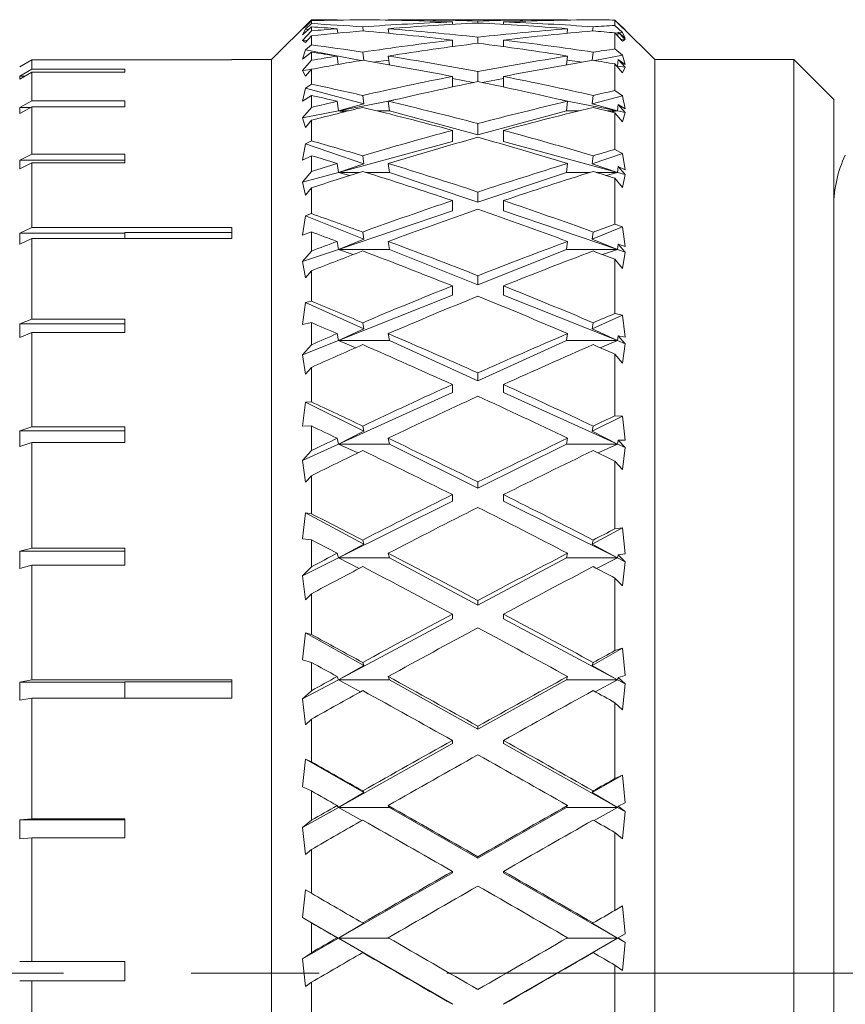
# Model space of a CAD drawing. Header units: inches. Extents: x 1.1 to 20.6, y 0.8 to 16.
# Tile 3 of 22: x 2.4 to 3, y 8.4 to 9.2. Entities that reach past the tile are written whole.
import ezdxf

# ---------------------------------------------------------------- set-up
doc = ezdxf.new("R2010")
doc.units = ezdxf.units.IN
doc.header["$MEASUREMENT"] = 0
doc.linetypes.add('CENTERX2', pattern=[0.8, 0.5, -0.1, 0.1, -0.1])
doc.layers.add('SLD-0', color=7, linetype='Continuous')

msp = doc.modelspace()

# ---------------------------------------------------------------- linework, layer by layer
at = {"color": 7, "linetype": 'Continuous', "lineweight": 15}
for p, q in [((2.60734, 9.16365), (2.57609, 9.1324)), ((2.60734, 9.16358), (2.60045, 9.15661)), ((2.62463, 9.16365), (2.60734, 9.16365)), ((2.60734, 9.16365), (2.60734, 9.16358)), ((2.62754, 9.16334), (2.6275, 9.16365)), ((2.66754, 9.16334), (2.6675, 9.16365)), ((2.80496, 9.16365), (2.67037, 9.16365)), ((2.80783, 9.16365), (2.80779, 9.16334)), ((2.84484, 9.15925), (2.84484, 9.16339)), ((2.84484, 9.16339), (2.85084, 9.15727)), ((2.60045, 9.15661), (2.60275, 9.15818)), ((2.60045, 9.15182), (2.60734, 9.15813)), ((2.60275, 9.1563), (2.60045, 9.15182)), ((2.60275, 9.15818), (2.60734, 9.16291)), ((2.60734, 9.16059), (2.60275, 9.1563)), ((2.60505, 9.15603), (2.60275, 9.1563)), ((2.60734, 9.16291), (2.60734, 9.16059)), ((2.60734, 9.15813), (2.60734, 9.15493)), ((2.62793, 9.15313), (2.6275, 9.15662)), ((2.64751, 9.15811), (2.6479, 9.15491)), ((2.66794, 9.15305), (2.6675, 9.15662)), ((2.71766, 9.16003), (2.71766, 9.16195)), ((2.73766, 9.16108), (2.73766, 9.16264)), ((2.75766, 9.16003), (2.75766, 9.16195)), ((2.80783, 9.15662), (2.80739, 9.15305)), ((2.82743, 9.15491), (2.82782, 9.15811)), ((2.85084, 9.15372), (2.84484, 9.15925)), ((2.84751, 9.16098), (2.84747, 9.16071)), ((2.8528, 9.15569), (2.84751, 9.16098)), ((2.87609, 9.1324), (2.85005, 9.15844)), ((2.85084, 9.15727), (2.8528, 9.15569)), ((2.60734, 9.15493), (2.60045, 9.1474)), ((2.60275, 9.14593), (2.60734, 9.15103)), ((2.60734, 9.15103), (2.60734, 9.14395)), ((2.62878, 9.15321), (2.6279, 9.15331)), ((2.73766, 9.14522), (2.73766, 9.14997)), ((2.84484, 9.14077), (2.84484, 9.15337)), ((2.84484, 9.15337), (2.85084, 9.14678)), ((2.84742, 9.15331), (2.84514, 9.15304)), ((2.84751, 9.15398), (2.84713, 9.15086)), ((2.8528, 9.14826), (2.84751, 9.15398)), ((2.84751, 9.15398), (2.8528, 9.1492)), ((2.85084, 9.15372), (2.84815, 9.1534)), ((2.8528, 9.14826), (2.84937, 9.14839)), ((2.8528, 9.1492), (2.85084, 9.15372)), ((2.85084, 9.14678), (2.8528, 9.14826)), ((2.60421, 9.14755), (2.60045, 9.1474)), ((2.60045, 9.1474), (2.60275, 9.14593)), ((2.60275, 9.14021), (2.60045, 9.13281)), ((2.60734, 9.14395), (2.60275, 9.14021)), ((2.64608, 9.13171), (2.60275, 9.14021)), ((2.71766, 9.14259), (2.71766, 9.14769)), ((2.71792, 9.14262), (2.71766, 9.14265)), ((2.75766, 9.14265), (2.7574, 9.14262)), ((2.75766, 9.14259), (2.75766, 9.14769)), ((2.85084, 9.13594), (2.84484, 9.14077)), ((2.37913, 9.12691), (2.38859, 9.13238)), ((2.38859, 9.13238), (2.38859, 9.12496)), ((2.38859, 9.13238), (2.54509, 9.13238)), ((2.57609, 9.1324), (2.54509, 9.1324)), ((2.54509, 9.13238), (2.54509, 9.1324)), ((2.57609, 7.7024), (2.57609, 9.1324)), ((2.60045, 9.13281), (2.60734, 9.1383)), ((2.60734, 9.1383), (2.60734, 9.13192)), ((2.62832, 9.12866), (2.6275, 9.1352)), ((2.64751, 9.13828), (2.64832, 9.13181)), ((2.66836, 9.12838), (2.6675, 9.1352)), ((2.80783, 9.1352), (2.80697, 9.12838)), ((2.827, 9.13181), (2.82782, 9.13828)), ((2.85084, 9.13594), (2.82925, 9.13171)), ((2.84751, 9.13264), (2.84684, 9.12731)), ((2.8528, 9.1266), (2.84751, 9.13264)), ((2.84751, 9.13264), (2.8528, 9.12848)), ((2.8528, 9.12848), (2.85084, 9.13594)), ((2.98484, 9.1324), (2.87609, 9.1324)), ((2.87609, 7.7024), (2.87609, 9.1324)), ((3.01609, 9.10115), (2.98484, 9.1324)), ((2.98484, 8.41899), (2.98484, 9.1324)), ((2.37913, 9.12691), (2.37911, 9.1269)), ((2.38859, 9.12496), (2.37913, 9.11957)), ((2.46128, 9.12496), (2.38859, 9.12496)), ((2.46128, 9.12265), (2.46128, 9.12496)), ((2.60734, 9.13192), (2.60045, 9.12398)), ((2.60727, 9.12479), (2.60045, 9.12398)), ((2.60275, 9.1195), (2.60734, 9.12488)), ((2.60734, 9.12488), (2.60734, 9.11318)), ((2.6679, 9.13199), (2.65579, 9.13055)), ((2.81954, 9.13055), (2.80742, 9.13199)), ((2.84484, 9.1082), (2.84484, 9.12904)), ((2.84484, 9.12904), (2.85084, 9.12208)), ((2.84684, 9.12731), (2.84623, 9.12743)), ((2.84684, 9.12731), (2.84627, 9.12737)), ((2.84633, 9.12731), (2.84684, 9.12731)), ((2.84684, 9.12731), (2.84638, 9.12725)), ((2.8528, 9.1266), (2.84684, 9.12731)), ((2.85084, 9.12208), (2.8528, 9.1266)), ((2.37913, 9.11725), (2.38859, 9.12265)), ((2.37913, 9.11725), (2.37913, 9.11957)), ((2.38319, 9.11957), (2.37913, 9.11957)), ((2.38859, 9.12265), (2.38859, 9.10016)), ((2.38859, 9.12265), (2.46128, 9.12265)), ((2.60045, 9.12398), (2.60275, 9.1195)), ((2.71766, 9.11103), (2.71766, 9.11921)), ((2.734, 9.11445), (2.71766, 9.11766)), ((2.73766, 9.1152), (2.73766, 9.12305)), ((2.75766, 9.11766), (2.74132, 9.11445)), ((2.75766, 9.11103), (2.75766, 9.11921)), ((2.60275, 9.11005), (2.60045, 9.09988)), ((2.60734, 9.11318), (2.60275, 9.11005)), ((2.64839, 9.09773), (2.60275, 9.11005)), ((2.60045, 9.09988), (2.60734, 9.10445)), ((2.60734, 9.10445), (2.60734, 9.095)), ((2.64751, 9.10441), (2.64839, 9.09773)), ((2.82693, 9.09773), (2.82782, 9.10441)), ((2.85084, 9.10418), (2.82693, 9.09773)), ((2.85084, 9.10418), (2.84484, 9.1082)), ((2.8528, 9.09392), (2.85084, 9.10418)), ((2.38859, 9.10016), (2.37913, 9.09496)), ((2.37913, 9.09036), (2.38859, 9.09556)), ((2.37913, 9.09036), (2.37913, 9.09496)), ((2.38751, 9.09496), (2.37913, 9.09496)), ((2.46128, 9.10016), (2.38859, 9.10016)), ((2.38859, 9.09556), (2.38859, 9.05855)), ((2.38859, 9.09556), (2.46128, 9.09556)), ((2.46128, 9.09556), (2.46128, 9.10016)), ((2.60734, 9.095), (2.60045, 9.0868)), ((2.62849, 9.09231), (2.6275, 9.09981)), ((2.67169, 9.10078), (2.62849, 9.09231)), ((2.64839, 9.09773), (2.62849, 9.09231)), ((2.66849, 9.09231), (2.6675, 9.09981)), ((2.84684, 9.09231), (2.80364, 9.10078)), ((2.80783, 9.09981), (2.80684, 9.09231)), ((2.84684, 9.09231), (2.82693, 9.09773)), ((2.84751, 9.09737), (2.84684, 9.09231)), ((2.8528, 9.09114), (2.84751, 9.09737)), ((2.84751, 9.09737), (2.8528, 9.09392)), ((3.01609, 9.10115), (3.01609, 8.41892)), ((2.62849, 9.09231), (2.60045, 9.0868)), ((2.60045, 9.0868), (2.60275, 9.07941)), ((2.62849, 9.09231), (2.63636, 9.09231)), ((2.63286, 9.09144), (2.62849, 9.09231)), ((2.6587, 9.09231), (2.66849, 9.09231)), ((2.73766, 9.07364), (2.66849, 9.09231)), ((2.80684, 9.09231), (2.73766, 9.07364)), ((2.80684, 9.09231), (2.81663, 9.09231)), ((2.83897, 9.09231), (2.84684, 9.09231)), ((2.84684, 9.09231), (2.84246, 9.09144)), ((2.84484, 9.0622), (2.84484, 9.09085)), ((2.84484, 9.09085), (2.85084, 9.08367)), ((2.8528, 9.09114), (2.84684, 9.09231)), ((2.85084, 9.08367), (2.8528, 9.09114)), ((2.60275, 9.07941), (2.60734, 9.08495)), ((2.60734, 9.08495), (2.60734, 9.06886)), ((2.73766, 9.07364), (2.73766, 9.0824)), ((2.71766, 9.06824), (2.71766, 9.07708)), ((2.75766, 9.06824), (2.75766, 9.07708)), ((2.60275, 9.06641), (2.60045, 9.05366)), ((2.60734, 9.06886), (2.60275, 9.06641)), ((2.64839, 9.05097), (2.60275, 9.06641)), ((2.71766, 9.06824), (2.62849, 9.04417)), ((2.84684, 9.04417), (2.75766, 9.06824)), ((2.38859, 9.05855), (2.37913, 9.05367)), ((2.46128, 9.05855), (2.38859, 9.05855)), ((2.46128, 9.05177), (2.46128, 9.05855)), ((2.60045, 9.05366), (2.60734, 9.05722)), ((2.60734, 9.05722), (2.60734, 9.04489)), ((2.64751, 9.05717), (2.64839, 9.05097)), ((2.85084, 9.05906), (2.82693, 9.05097)), ((2.82693, 9.05097), (2.82782, 9.05717)), ((2.85084, 9.05906), (2.84484, 9.0622)), ((2.8528, 9.04619), (2.85084, 9.05906)), ((2.37913, 9.04689), (2.37913, 9.05367)), ((2.46128, 9.05367), (2.37913, 9.05367)), ((2.37913, 9.04689), (2.38859, 9.05177)), ((2.38859, 9.05177), (2.38859, 9.00114)), ((2.38859, 9.05177), (2.46128, 9.05177)), ((2.62849, 9.04417), (2.6275, 9.05113)), ((2.64839, 9.05097), (2.62849, 9.04417)), ((2.66849, 9.04417), (2.6675, 9.05113)), ((2.80783, 9.05113), (2.80684, 9.04417)), ((2.84684, 9.04417), (2.82693, 9.05097)), ((2.84751, 9.04887), (2.84684, 9.04417)), ((2.8528, 9.04256), (2.84751, 9.04887)), ((2.84751, 9.04887), (2.8528, 9.04619)), ((2.60734, 9.04489), (2.60045, 9.0366)), ((2.62849, 9.04417), (2.60045, 9.0366)), ((2.62849, 9.04417), (2.64504, 9.04417)), ((2.63738, 9.04175), (2.62849, 9.04417)), ((2.64999, 9.04417), (2.66849, 9.04417)), ((2.73766, 9.02077), (2.66849, 9.04417)), ((2.80684, 9.04417), (2.73766, 9.02077)), ((2.80684, 9.04417), (2.82534, 9.04417)), ((2.83029, 9.04417), (2.84684, 9.04417)), ((2.84684, 9.04417), (2.83795, 9.04175)), ((2.8528, 9.04256), (2.84684, 9.04417)), ((2.85084, 9.03229), (2.8528, 9.04256)), ((2.60045, 9.0366), (2.60275, 9.02643)), ((2.84484, 9.00364), (2.84484, 9.03955)), ((2.84484, 9.03955), (2.85084, 9.03229)), ((2.60275, 9.02643), (2.60734, 9.03203)), ((2.60734, 9.03203), (2.60734, 9.01186)), ((2.73766, 9.02077), (2.73766, 9.0288)), ((2.71766, 9.014), (2.71766, 9.0221)), ((2.75766, 9.014), (2.75766, 9.0221)), ((2.60275, 9.01014), (2.60045, 8.99505)), ((2.60734, 9.01186), (2.60275, 9.01014)), ((2.64839, 8.99187), (2.60275, 9.01014)), ((2.71766, 9.014), (2.62849, 8.98383)), ((2.84684, 8.98383), (2.75766, 9.014)), ((2.85084, 9.00144), (2.82693, 8.99187)), ((2.85084, 9.00144), (2.84484, 9.00364)), ((2.8528, 8.98622), (2.85084, 9.00144)), ((2.38859, 9.00114), (2.37913, 8.99672)), ((2.37913, 8.98793), (2.37913, 8.99672)), ((2.46128, 8.99672), (2.37913, 8.99672)), ((2.54509, 9.00114), (2.38859, 9.00114)), ((2.54509, 8.99712), (2.46128, 8.99712)), ((2.46128, 8.99235), (2.46128, 8.99712)), ((2.54509, 8.99235), (2.54509, 9.00114)), ((2.60045, 8.99505), (2.60734, 8.99754)), ((2.60734, 8.99754), (2.60734, 8.98257)), ((2.64751, 8.99748), (2.64839, 8.99187)), ((2.82693, 8.99187), (2.82782, 8.99748)), ((2.37913, 8.98793), (2.38859, 8.99235)), ((2.38859, 8.99235), (2.38859, 8.92937)), ((2.38859, 8.99235), (2.54509, 8.99235)), ((2.62849, 8.98383), (2.6275, 8.99013)), ((2.64839, 8.99187), (2.62849, 8.98383)), ((2.66849, 8.98383), (2.6675, 8.99013)), ((2.80783, 8.99013), (2.80684, 8.98383)), ((2.84684, 8.98383), (2.82693, 8.99187)), ((2.84751, 8.98808), (2.84684, 8.98383)), ((2.8528, 8.98182), (2.84751, 8.98808)), ((2.84751, 8.98808), (2.8528, 8.98622)), ((2.62849, 8.98383), (2.60045, 8.97434)), ((2.60734, 8.98257), (2.60045, 8.97434)), ((2.62849, 8.98383), (2.66849, 8.98383)), ((2.64016, 8.97985), (2.62849, 8.98383)), ((2.73766, 8.95615), (2.66849, 8.98383)), ((2.80684, 8.98383), (2.73766, 8.95615)), ((2.80684, 8.98383), (2.84684, 8.98383)), ((2.84684, 8.98383), (2.83517, 8.97985)), ((2.8528, 8.98182), (2.84684, 8.98383)), ((2.85084, 8.96895), (2.8528, 8.98182)), ((2.60045, 8.97434), (2.60275, 8.96159)), ((2.84484, 8.93367), (2.84484, 8.97614)), ((2.84484, 8.97614), (2.85084, 8.96895)), ((2.60275, 8.96159), (2.60734, 8.96714)), ((2.60734, 8.96714), (2.60734, 8.94329)), ((2.73766, 8.95615), (2.73766, 8.9633)), ((2.71766, 8.94815), (2.71766, 8.95536)), ((2.75766, 8.94815), (2.75766, 8.95536)), ((2.71766, 8.94815), (2.62849, 8.91247)), ((2.84684, 8.91247), (2.75766, 8.94815)), ((2.60275, 8.94233), (2.60045, 8.92521)), ((2.60734, 8.94329), (2.60275, 8.94233)), ((2.64839, 8.9216), (2.60275, 8.94233)), ((2.85084, 8.93245), (2.82693, 8.9216)), ((2.85084, 8.93245), (2.84484, 8.93367)), ((2.8528, 8.91518), (2.85084, 8.93245)), ((2.38859, 8.92937), (2.37913, 8.9255)), ((2.37913, 8.91492), (2.37913, 8.9255)), ((2.46128, 8.9255), (2.37913, 8.9255)), ((2.46128, 8.92937), (2.38859, 8.92937)), ((2.46128, 8.91879), (2.46128, 8.92937)), ((2.60045, 8.92521), (2.60734, 8.92657)), ((2.60734, 8.92657), (2.60734, 8.90925)), ((2.64751, 8.9265), (2.64839, 8.9216)), ((2.82693, 8.9216), (2.82782, 8.9265)), ((2.37913, 8.91492), (2.38859, 8.91879)), ((2.38859, 8.91879), (2.38859, 8.84499)), ((2.38859, 8.91879), (2.46128, 8.91879)), ((2.62849, 8.91247), (2.6275, 8.91797)), ((2.64839, 8.9216), (2.62849, 8.91247)), ((2.66849, 8.91247), (2.6675, 8.91797)), ((2.80783, 8.91797), (2.80684, 8.91247)), ((2.84684, 8.91247), (2.82693, 8.9216)), ((2.62849, 8.91247), (2.60045, 8.90125)), ((2.60734, 8.90925), (2.60045, 8.90125)), ((2.62849, 8.91247), (2.66849, 8.91247)), ((2.64211, 8.90697), (2.62849, 8.91247)), ((2.73766, 8.88105), (2.66849, 8.91247)), ((2.80684, 8.91247), (2.73766, 8.88105)), ((2.80684, 8.91247), (2.84684, 8.91247)), ((2.84684, 8.91247), (2.83322, 8.90697)), ((2.84751, 8.91618), (2.84684, 8.91247)), ((2.8528, 8.91008), (2.84684, 8.91247)), ((2.8528, 8.91008), (2.84751, 8.91618)), ((2.84751, 8.91618), (2.8528, 8.91518)), ((2.85084, 8.89486), (2.8528, 8.91008)), ((2.60045, 8.90125), (2.60275, 8.88617)), ((2.84484, 8.85365), (2.84484, 8.90186)), ((2.84484, 8.90186), (2.85084, 8.89486)), ((2.60275, 8.88617), (2.60734, 8.89156)), ((2.60734, 8.89156), (2.60734, 8.86448)), ((2.73766, 8.88105), (2.73766, 8.88717)), ((2.71766, 8.87197), (2.71766, 8.87814)), ((2.75766, 8.87197), (2.75766, 8.87814)), ((2.71766, 8.87197), (2.62849, 8.83147)), ((2.84684, 8.83147), (2.75766, 8.87197)), ((2.60275, 8.8643), (2.60045, 8.84548)), ((2.60734, 8.86448), (2.60275, 8.8643)), ((2.64839, 8.84151), (2.60275, 8.8643)), ((2.85084, 8.85344), (2.82693, 8.84151)), ((2.85084, 8.85344), (2.84484, 8.85365)), ((2.8528, 8.83445), (2.85084, 8.85344)), ((2.38859, 8.84499), (2.37913, 8.84177)), ((2.37913, 8.82965), (2.37913, 8.84177)), ((2.46128, 8.84177), (2.37913, 8.84177)), ((2.46128, 8.84499), (2.38859, 8.84499)), ((2.46128, 8.83287), (2.46128, 8.84499)), ((2.60045, 8.84548), (2.60734, 8.84569)), ((2.60734, 8.84569), (2.60734, 8.82636)), ((2.64839, 8.84151), (2.62849, 8.83147)), ((2.64751, 8.8456), (2.64839, 8.84151)), ((2.82693, 8.84151), (2.82782, 8.8456)), ((2.84684, 8.83147), (2.82693, 8.84151)), ((2.37913, 8.82965), (2.38859, 8.83287)), ((2.38859, 8.83287), (2.38859, 8.75008)), ((2.38859, 8.83287), (2.46128, 8.83287)), ((2.62849, 8.83147), (2.6275, 8.83607)), ((2.66849, 8.83147), (2.6675, 8.83607)), ((2.80783, 8.83607), (2.80684, 8.83147)), ((2.84751, 8.83458), (2.84684, 8.83147)), ((2.8528, 8.82876), (2.84751, 8.83458)), ((2.84751, 8.83458), (2.8528, 8.83445)), ((2.62849, 8.83147), (2.60045, 8.81873)), ((2.60734, 8.82636), (2.60045, 8.81873)), ((2.62849, 8.83147), (2.66849, 8.83147)), ((2.6436, 8.82454), (2.62849, 8.83147)), ((2.73766, 8.79693), (2.66849, 8.83147)), ((2.80684, 8.83147), (2.73766, 8.79693)), ((2.80684, 8.83147), (2.84684, 8.83147)), ((2.84684, 8.83147), (2.83173, 8.82454)), ((2.8528, 8.82876), (2.84684, 8.83147)), ((2.85084, 8.81149), (2.8528, 8.82876)), ((2.60045, 8.81873), (2.60275, 8.80162)), ((2.84484, 8.76514), (2.84484, 8.81815)), ((2.84484, 8.81815), (2.85084, 8.81149)), ((2.60275, 8.80162), (2.60734, 8.80675)), ((2.60734, 8.80675), (2.60734, 8.77698)), ((2.73766, 8.79693), (2.73766, 8.8019)), ((2.71766, 8.78694), (2.62849, 8.74241)), ((2.71766, 8.78694), (2.71766, 8.79196)), ((2.75766, 8.78694), (2.75766, 8.79196)), ((2.84684, 8.74241), (2.75766, 8.78694)), ((2.60275, 8.77757), (2.60045, 8.75741)), ((2.60734, 8.77698), (2.60275, 8.77757)), ((2.64839, 8.75316), (2.60275, 8.77757)), ((2.85084, 8.76595), (2.82693, 8.75316)), ((2.85084, 8.76595), (2.84484, 8.76514)), ((2.8528, 8.7456), (2.85084, 8.76595)), ((2.60045, 8.75741), (2.60734, 8.75647)), ((2.60734, 8.75647), (2.60734, 8.73551)), ((2.64751, 8.75638), (2.64839, 8.75316)), ((2.82693, 8.75316), (2.82782, 8.75638)), ((2.38859, 8.75008), (2.37913, 8.74759)), ((2.37913, 8.73424), (2.37913, 8.74759)), ((2.46128, 8.74759), (2.37913, 8.74759)), ((2.46128, 8.75008), (2.38859, 8.75008)), ((2.46128, 8.73673), (2.46128, 8.75008)), ((2.64839, 8.75316), (2.62849, 8.74241)), ((2.84684, 8.74241), (2.82693, 8.75316)), ((2.62849, 8.74241), (2.60045, 8.72841)), ((2.62849, 8.74241), (2.6275, 8.74603)), ((2.62849, 8.74241), (2.66849, 8.74241)), ((2.64482, 8.73418), (2.62849, 8.74241)), ((2.66849, 8.74241), (2.6675, 8.74603)), ((2.73766, 8.70542), (2.66849, 8.74241)), ((2.80684, 8.74241), (2.73766, 8.70542)), ((2.80783, 8.74603), (2.80684, 8.74241)), ((2.80684, 8.74241), (2.84684, 8.74241)), ((2.84684, 8.74241), (2.83051, 8.73418)), ((2.84751, 8.74485), (2.84684, 8.74241)), ((2.8528, 8.73944), (2.84684, 8.74241)), ((2.84751, 8.74485), (2.8528, 8.7456)), ((2.8528, 8.73944), (2.84751, 8.74485)), ((2.85084, 8.72044), (2.8528, 8.73944)), ((2.37913, 8.73424), (2.38859, 8.73673)), ((2.38859, 8.73673), (2.38859, 8.64698)), ((2.38859, 8.73673), (2.46128, 8.73673)), ((2.60734, 8.73551), (2.60045, 8.72841)), ((2.60045, 8.72841), (2.60275, 8.70959)), ((2.84484, 8.66987), (2.84484, 8.72664)), ((2.84484, 8.72664), (2.85084, 8.72044)), ((2.60275, 8.70959), (2.60734, 8.71436)), ((2.60734, 8.71436), (2.60734, 8.68247)), ((2.73766, 8.70542), (2.73766, 8.70915)), ((2.71766, 8.69472), (2.62849, 8.64703)), ((2.71766, 8.69472), (2.71766, 8.69849)), ((2.75766, 8.69472), (2.75766, 8.69849)), ((2.84684, 8.64703), (2.75766, 8.69472)), ((2.60275, 8.68384), (2.60045, 8.66273)), ((2.60734, 8.68247), (2.60275, 8.68384)), ((2.64839, 8.65828), (2.60275, 8.68384)), ((2.85084, 8.67167), (2.82693, 8.65828)), ((2.85084, 8.67167), (2.84484, 8.66987)), ((2.8528, 8.65037), (2.85084, 8.67167)), ((2.60045, 8.66273), (2.60734, 8.66065)), ((2.60734, 8.66065), (2.60734, 8.63846)), ((2.64839, 8.65828), (2.62849, 8.64703)), ((2.64751, 8.66056), (2.64839, 8.65828)), ((2.82693, 8.65828), (2.82782, 8.66056)), ((2.84684, 8.64703), (2.82693, 8.65828)), ((2.38859, 8.64698), (2.37913, 8.64528)), ((2.54509, 8.64698), (2.38859, 8.64698)), ((2.54509, 8.63272), (2.54509, 8.64698)), ((2.62849, 8.64703), (2.60045, 8.63203)), ((2.62849, 8.64703), (2.6275, 8.64958)), ((2.62849, 8.64703), (2.66849, 8.64703)), ((2.64587, 8.63765), (2.62849, 8.64703)), ((2.66849, 8.64703), (2.6675, 8.64958)), ((2.73766, 8.6083), (2.66849, 8.64703)), ((2.80684, 8.64703), (2.73766, 8.6083)), ((2.80783, 8.64958), (2.80684, 8.64703)), ((2.80684, 8.64703), (2.84684, 8.64703)), ((2.84684, 8.64703), (2.82946, 8.63765)), ((2.84751, 8.64875), (2.84684, 8.64703)), ((2.8528, 8.64384), (2.84684, 8.64703)), ((2.84751, 8.64875), (2.8528, 8.65037)), ((2.8528, 8.64384), (2.84751, 8.64875)), ((2.37913, 8.63102), (2.37913, 8.64528)), ((2.46128, 8.64528), (2.37913, 8.64528)), ((2.54509, 8.64543), (2.46128, 8.64543)), ((2.46128, 8.63272), (2.46128, 8.64543)), ((2.85084, 8.6235), (2.8528, 8.64384)), ((2.37913, 8.63102), (2.38859, 8.63272)), ((2.38859, 8.63272), (2.38859, 8.53822)), ((2.38859, 8.63272), (2.54509, 8.63272)), ((2.60734, 8.63846), (2.60045, 8.63203)), ((2.60045, 8.63203), (2.60275, 8.61187)), ((2.84484, 8.56968), (2.84484, 8.62911)), ((2.84484, 8.62911), (2.85084, 8.6235)), ((2.60275, 8.61187), (2.60734, 8.61619)), ((2.60734, 8.61619), (2.60734, 8.58281)), ((2.73766, 8.6083), (2.73766, 8.61072)), ((2.71766, 8.5971), (2.62849, 8.54718)), ((2.71766, 8.5971), (2.71766, 8.59954)), ((2.75766, 8.5971), (2.75766, 8.59954)), ((2.84684, 8.54718), (2.75766, 8.5971)), ((2.60275, 8.58491), (2.60045, 8.56328)), ((2.60734, 8.58281), (2.60275, 8.58491)), ((2.64839, 8.55871), (2.60275, 8.58491)), ((2.85084, 8.57244), (2.82693, 8.55871)), ((2.85084, 8.57244), (2.84484, 8.56968)), ((2.8528, 8.5506), (2.85084, 8.57244)), ((2.60045, 8.56328), (2.60734, 8.5601)), ((2.60734, 8.5601), (2.60734, 8.53711)), ((2.64839, 8.55871), (2.62849, 8.54718)), ((2.64751, 8.56), (2.64839, 8.55871)), ((2.82693, 8.55871), (2.82782, 8.56)), ((2.84684, 8.54718), (2.82693, 8.55871)), ((2.62849, 8.54718), (2.60045, 8.53148)), ((2.62849, 8.54718), (2.6275, 8.54862)), ((2.62849, 8.54718), (2.66849, 8.54718)), ((2.64682, 8.53681), (2.62849, 8.54718)), ((2.66849, 8.54718), (2.6675, 8.54862)), ((2.73766, 8.50747), (2.66849, 8.54718)), ((2.80684, 8.54718), (2.73766, 8.50747)), ((2.80783, 8.54862), (2.80684, 8.54718)), ((2.80684, 8.54718), (2.84684, 8.54718)), ((2.84684, 8.54718), (2.82851, 8.53681)), ((2.84751, 8.54815), (2.84684, 8.54718)), ((2.8528, 8.54384), (2.84684, 8.54718)), ((2.84751, 8.54815), (2.8528, 8.5506)), ((2.8528, 8.54384), (2.84751, 8.54815)), ((2.85084, 8.52254), (2.8528, 8.54384)), ((2.38859, 8.53822), (2.37913, 8.53735)), ((2.37913, 8.52254), (2.37913, 8.53735)), ((2.46128, 8.53735), (2.37913, 8.53735)), ((2.46128, 8.53822), (2.38859, 8.53822)), ((2.46128, 8.52341), (2.46128, 8.53822)), ((2.60734, 8.53711), (2.60045, 8.53148)), ((2.60045, 8.53148), (2.60275, 8.51037)), ((2.84484, 8.46652), (2.84484, 8.52746)), ((2.84484, 8.52746), (2.85084, 8.52254)), ((2.37913, 8.52254), (2.38859, 8.52341)), ((2.38859, 8.52341), (2.38859, 8.42649)), ((2.38859, 8.52341), (2.46128, 8.52341)), ((2.60275, 8.51037), (2.60734, 8.51415)), ((2.60734, 8.51415), (2.60734, 8.47992)), ((2.73766, 8.50747), (2.73766, 8.50853)), ((2.71766, 8.49599), (2.62849, 8.4448)), ((2.71766, 8.49599), (2.71766, 8.49706)), ((2.75766, 8.49599), (2.75766, 8.49706)), ((2.84684, 8.4448), (2.75766, 8.49599)), ((2.60275, 8.48273), (2.60045, 8.46098)), ((2.60734, 8.47992), (2.60275, 8.48273)), ((2.85084, 8.47019), (2.84484, 8.46652)), ((2.8528, 8.44824), (2.85084, 8.47019)), ((2.60045, 8.46098), (2.60734, 8.45677)), ((2.60045, 8.46098), (2.62849, 8.4448)), ((2.60734, 8.45677), (2.60734, 8.43343)), ((2.64839, 8.4564), (2.62849, 8.4448)), ((2.64751, 8.45667), (2.64839, 8.4564)), ((2.82693, 8.4564), (2.82782, 8.45667)), ((2.84684, 8.4448), (2.82693, 8.4564)), ((2.84684, 8.4448), (2.8528, 8.44824)), ((2.84751, 8.445), (2.8528, 8.44824)), ((2.62849, 8.4448), (2.60045, 8.4287)), ((2.62849, 8.4448), (2.6275, 8.4451)), ((2.64839, 8.43326), (2.62849, 8.4448)), ((2.62849, 8.4448), (2.71766, 8.39334)), ((2.62849, 8.4448), (2.66803, 8.4448)), ((2.75766, 8.39334), (2.84684, 8.4448)), ((2.8073, 8.4448), (2.84684, 8.4448)), ((2.84684, 8.4448), (2.82693, 8.43326)), ((2.84751, 8.445), (2.84684, 8.4448)), ((2.8528, 8.44138), (2.84684, 8.4448)), ((2.8528, 8.44138), (2.84751, 8.445)), ((2.85084, 8.41954), (2.8528, 8.44138)), ((2.60734, 8.43343), (2.60045, 8.4287)), ((2.64751, 8.43353), (2.64839, 8.43326)), ((2.82693, 8.43326), (2.82782, 8.43353)), ((2.38859, 8.42649), (2.37913, 8.42648)), ((2.46128, 8.42648), (2.37913, 8.42648)), ((2.46128, 8.42649), (2.38859, 8.42649)), ((2.46128, 8.41149), (2.46128, 8.42649)), ((2.60045, 8.4287), (2.60275, 8.40706)), ((2.84484, 8.36241), (2.84484, 8.42366)), ((2.84484, 8.42366), (2.85084, 8.41954)), ((2.98484, 7.7024), (2.98484, 8.41899)), ((3.01609, 8.41892), (3.01609, 7.73365)), ((2.37913, 8.41148), (2.38859, 8.41149)), ((2.38859, 8.41149), (2.38859, 8.31454)), ((2.38859, 8.41149), (2.46128, 8.41149)), ((2.60275, 8.40706), (2.60734, 8.41022)), ((2.60734, 8.41022), (2.60734, 8.37582)), ((2.71766, 8.39334), (2.71766, 8.39302)), ((2.75766, 8.39334), (2.75766, 8.39302))]:
    msp.add_line(p, q, dxfattribs=at)
msp.add_arc((3.10976, 9.01753), 0.09367, 154.65724, 180, dxfattribs=at)
for centre, major_axis, ratio, start_param, end_param in [((2.71766, 8.4174), (1.29172, -0.08021), 0.574371, 1.676259, 1.691902), ((2.75766, 8.4174), (1.29172, -0.08021), 0.574371, 1.69177, 1.723009), ((2.71766, 8.4174), (1.29182, -0.0753), 0.574726, 1.604284, 1.658586), ((2.75766, 8.4174), (1.29182, -0.0753), 0.574726, 1.619758, 1.674098), ((2.71766, 8.4174), (1.29182, 0.0753), 0.574726, 1.467495, 1.521834), ((2.75766, 8.4174), (1.29182, 0.0753), 0.574726, 1.483007, 1.537308), ((2.71766, 8.4174), (1.29172, 0.08021), 0.574371, 1.436594, 1.449822), ((2.75766, 8.4174), (1.28667, -0.2224), 0.553633, 1.751525, 1.782763), ((2.71766, 8.4174), (1.28667, -0.2224), 0.553633, 1.736013, 1.751657), ((2.71766, 8.4174), (1.29182, 0.0753), 0.574726, 1.607121, 1.622765), ((2.71766, 8.4174), (1.29182, 0.0753), 0.574726, 1.537308, 1.59161), ((2.75766, 8.4174), (1.29182, 0.0753), 0.574726, 1.552782, 1.607121), ((2.75766, 8.4174), (1.28667, -0.2224), 0.553633, 1.681674, 1.736013), ((2.71766, 8.4174), (1.29182, -0.0753), 0.574726, 1.534471, 1.58881), ((2.71766, 8.4174), (1.28667, 0.2224), 0.553633, 1.405579, 1.459918), ((2.75766, 8.4174), (1.29182, -0.0753), 0.574726, 1.549983, 1.604284), ((2.71766, 8.4174), (1.28667, 0.2224), 0.553633, 1.376839, 1.390067), ((2.75766, 8.4174), (1.29182, 0.0753), 0.574726, 1.622633, 1.653871), ((2.71766, 8.4174), (1.28667, -0.2224), 0.553633, 1.6662, 1.720502), ((2.75766, 8.4174), (1.28667, 0.2224), 0.553633, 1.421091, 1.475392), ((2.71766, 8.4174), (1.29182, -0.0753), 0.574726, 1.505731, 1.518959), ((2.75766, 8.4174), (1.27998, -0.34882), 0.515404, 1.795668, 1.826906), ((2.71766, 8.4174), (1.28667, 0.2224), 0.553633, 1.475392, 1.529694), ((2.75766, 8.4174), (1.28667, 0.2224), 0.553633, 1.490866, 1.545206), ((2.71766, 8.4174), (1.28667, -0.2224), 0.553633, 1.596387, 1.650726), ((2.75766, 8.4174), (1.28667, -0.2224), 0.553633, 1.611899, 1.6662), ((2.71766, 8.4174), (1.27998, 0.34882), 0.515404, 1.332697, 1.345925), ((2.71766, 8.4174), (1.27998, -0.34882), 0.515404, 1.780156, 1.795799), ((2.71766, 8.4174), (1.28667, 0.2224), 0.553633, 1.545206, 1.560849), ((2.75766, 8.4174), (1.27998, -0.34882), 0.515404, 1.725817, 1.780156), ((2.71766, 8.4174), (1.27998, 0.34882), 0.515404, 1.361437, 1.415776), ((2.75766, 8.4174), (1.28667, 0.2224), 0.553633, 1.560717, 1.591955), ((2.71766, 8.4174), (1.27998, -0.34882), 0.515404, 1.710343, 1.764644), ((2.75766, 8.4174), (1.27998, 0.34882), 0.515404, 1.376949, 1.43125), ((2.71766, 8.4174), (1.28667, -0.2224), 0.553633, 1.567647, 1.580875), ((2.71766, 8.4174), (1.27998, 0.34882), 0.515404, 1.43125, 1.485551), ((2.75766, 8.4174), (1.27998, -0.34882), 0.515404, 1.656041, 1.710343), ((2.75766, 8.4174), (1.27531, -0.45159), 0.465847, 1.819608, 1.850846), ((2.75766, 8.4174), (1.27998, 0.34882), 0.515404, 1.446724, 1.501063), ((2.71766, 8.4174), (1.27998, -0.34882), 0.515404, 1.64053, 1.694869), ((2.71766, 8.4174), (1.27531, -0.45159), 0.465847, 1.804096, 1.819739), ((2.71766, 8.4174), (1.27531, 0.45159), 0.465847, 1.308757, 1.321985), ((2.71766, 8.4174), (1.27998, 0.34882), 0.515404, 1.501063, 1.516707), ((2.75766, 8.4174), (1.27998, 0.34882), 0.515404, 1.516575, 1.547813), ((2.71766, 8.4174), (1.27531, -0.45159), 0.465847, 1.734283, 1.788584), ((2.75766, 8.4174), (1.27531, -0.45159), 0.465847, 1.749757, 1.804096), ((2.71766, 8.4174), (1.27531, 0.45159), 0.465847, 1.337497, 1.391836), ((2.75766, 8.4174), (1.27531, 0.45159), 0.465847, 1.353009, 1.40731), ((2.71766, 8.4174), (1.27998, -0.34882), 0.515404, 1.611789, 1.625018), ((2.71766, 8.4174), (1.27531, 0.45159), 0.465847, 1.40731, 1.461611), ((2.75766, 8.4174), (1.27531, 0.45159), 0.465847, 1.422784, 1.477123), ((2.71766, 8.4174), (1.27531, -0.45159), 0.465847, 1.66447, 1.718809), ((2.75766, 8.4174), (1.27531, -0.45159), 0.465847, 1.679981, 1.734283), ((2.75766, 8.4174), (1.27394, -0.53323), 0.409808, 1.826, 1.857238), ((2.71766, 8.4174), (1.27394, -0.53323), 0.409808, 1.810488, 1.826132), ((2.71766, 8.4174), (1.27394, 0.53323), 0.409808, 1.302364, 1.315592), ((2.71766, 8.4174), (1.27531, 0.45159), 0.465847, 1.477123, 1.492766), ((2.75766, 8.4174), (1.27394, -0.53323), 0.409808, 1.756149, 1.810488), ((2.71766, 8.4174), (1.27394, 0.53323), 0.409808, 1.331104, 1.385443), ((2.75766, 8.4174), (1.27531, 0.45159), 0.465847, 1.492635, 1.523873), ((2.71766, 8.4174), (1.27394, -0.53323), 0.409808, 1.740675, 1.794977), ((2.75766, 8.4174), (1.27394, 0.53323), 0.409808, 1.346616, 1.400917), ((2.71766, 8.4174), (1.27531, -0.45159), 0.465847, 1.63573, 1.648958), ((2.71766, 8.4174), (1.27394, 0.53323), 0.409808, 1.400917, 1.455219), ((2.75766, 8.4174), (1.27394, -0.53323), 0.409808, 1.686374, 1.740675), ((2.75766, 8.4174), (1.27546, -0.59752), 0.3505, 1.81887, 1.850108), ((2.75766, 8.4174), (1.27394, 0.53323), 0.409808, 1.416391, 1.470731), ((2.71766, 8.4174), (1.27394, -0.53323), 0.409808, 1.670862, 1.725201), ((2.71766, 8.4174), (1.27546, 0.59752), 0.3505, 1.309494, 1.322723), ((2.71766, 8.4174), (1.27546, -0.59752), 0.3505, 1.803358, 1.819002), ((2.71766, 8.4174), (1.27394, 0.53323), 0.409808, 1.470731, 1.486374), ((2.75766, 8.4174), (1.27546, -0.59752), 0.3505, 1.749019, 1.803358), ((2.71766, 8.4174), (1.27546, 0.59752), 0.3505, 1.338234, 1.392574), ((2.75766, 8.4174), (1.27394, 0.53323), 0.409808, 1.486242, 1.517481), ((2.71766, 8.4174), (1.27546, -0.59752), 0.3505, 1.733545, 1.787846), ((2.75766, 8.4174), (1.27546, 0.59752), 0.3505, 1.353746, 1.408048), ((2.71766, 8.4174), (1.27394, -0.53323), 0.409808, 1.642122, 1.65535), ((2.71766, 8.4174), (1.27546, 0.59752), 0.3505, 1.408048, 1.462349), ((2.75766, 8.4174), (1.27546, -0.59752), 0.3505, 1.679244, 1.733545), ((2.75766, 8.4174), (1.27884, -0.64772), 0.289801, 1.801861, 1.8331), ((2.75766, 8.4174), (1.27546, 0.59752), 0.3505, 1.423522, 1.477861), ((2.71766, 8.4174), (1.27546, -0.59752), 0.3505, 1.663732, 1.718071), ((2.71766, 8.4174), (1.27884, 0.64772), 0.289801, 1.326503, 1.339731), ((2.71766, 8.4174), (1.27884, -0.64772), 0.289801, 1.78635, 1.801993), ((2.71766, 8.4174), (1.27546, 0.59752), 0.3505, 1.477861, 1.493504), ((2.75766, 8.4174), (1.27884, -0.64772), 0.289801, 1.73201, 1.78635), ((2.71766, 8.4174), (1.27884, 0.64772), 0.289801, 1.355243, 1.409582), ((2.75766, 8.4174), (1.27546, 0.59752), 0.3505, 1.493373, 1.524611), ((2.71766, 8.4174), (1.27884, -0.64772), 0.289801, 1.716536, 1.770838), ((2.75766, 8.4174), (1.27884, 0.64772), 0.289801, 1.370755, 1.425056), ((2.71766, 8.4174), (1.27546, -0.59752), 0.3505, 1.634992, 1.64822), ((2.71766, 8.4174), (1.27884, 0.64772), 0.289801, 1.425056, 1.479358), ((2.75766, 8.4174), (1.27884, -0.64772), 0.289801, 1.662235, 1.716536), ((2.75766, 8.4174), (1.28298, -0.68614), 0.228709, 1.777831, 1.809069), ((2.75766, 8.4174), (1.27884, 0.64772), 0.289801, 1.44053, 1.494869), ((2.71766, 8.4174), (1.27884, -0.64772), 0.289801, 1.646723, 1.701062), ((2.71766, 8.4174), (1.28298, 0.68614), 0.228709, 1.350534, 1.363762), ((2.71766, 8.4174), (1.28298, -0.68614), 0.228709, 1.762319, 1.777962), ((2.71766, 8.4174), (1.27884, 0.64772), 0.289801, 1.494869, 1.510513), ((2.75766, 8.4174), (1.28298, -0.68614), 0.228709, 1.70798, 1.762319), ((2.71766, 8.4174), (1.28298, 0.68614), 0.228709, 1.379274, 1.433613), ((2.75766, 8.4174), (1.27884, 0.64772), 0.289801, 1.510381, 1.541619), ((2.71766, 8.4174), (1.28298, -0.68614), 0.228709, 1.692506, 1.746807), ((2.75766, 8.4174), (1.28298, 0.68614), 0.228709, 1.394786, 1.449087), ((2.71766, 8.4174), (1.27884, -0.64772), 0.289801, 1.617983, 1.631211), ((2.71766, 8.4174), (1.28298, 0.68614), 0.228709, 1.449087, 1.503388), ((2.75766, 8.4174), (1.28298, -0.68614), 0.228709, 1.638204, 1.692506), ((2.75766, 8.4174), (1.28298, 0.68614), 0.228709, 1.464561, 1.5189), ((2.71766, 8.4174), (1.28298, -0.68614), 0.228709, 1.622692, 1.677032), ((2.75766, 8.4174), (1.28698, -0.71436), 0.167689, 1.748933, 1.780171), ((2.71766, 8.4174), (1.28698, 0.71436), 0.167689, 1.379432, 1.39266), ((2.71766, 8.4174), (1.28698, -0.71436), 0.167689, 1.733421, 1.749064), ((2.71766, 8.4174), (1.28298, 0.68614), 0.228709, 1.5189, 1.534544), ((2.75766, 8.4174), (1.28698, -0.71436), 0.167689, 1.679082, 1.733421), ((2.71766, 8.4174), (1.28698, 0.71436), 0.167689, 1.408172, 1.462511), ((2.75766, 8.4174), (1.28298, 0.68614), 0.228709, 1.534412, 1.56565), ((2.71766, 8.4174), (1.28698, -0.71436), 0.167689, 1.663608, 1.717909), ((2.75766, 8.4174), (1.28698, 0.71436), 0.167689, 1.423684, 1.477985), ((2.71766, 8.4174), (1.28298, -0.68614), 0.228709, 1.593952, 1.607181), ((2.71766, 8.4174), (1.28698, 0.71436), 0.167689, 1.477985, 1.532286), ((2.75766, 8.4174), (1.28698, -0.71436), 0.167689, 1.609306, 1.663608), ((2.75766, 8.4174), (1.28698, 0.71436), 0.167689, 1.493459, 1.547798), ((2.71766, 8.4174), (1.28698, -0.71436), 0.167689, 1.593795, 1.648134), ((2.75766, 8.4174), (1.29016, -0.7334), 0.106898, 1.716813, 1.748051), ((2.71766, 8.4174), (1.29016, 0.7334), 0.106898, 1.411552, 1.42478), ((2.71766, 8.4174), (1.29016, -0.7334), 0.106898, 1.701301, 1.716944), ((2.71766, 8.4174), (1.28698, 0.71436), 0.167689, 1.547798, 1.563441), ((2.75766, 8.4174), (1.29016, -0.7334), 0.106898, 1.646962, 1.701301), ((2.71766, 8.4174), (1.29016, 0.7334), 0.106898, 1.440292, 1.494631), ((2.75766, 8.4174), (1.28698, 0.71436), 0.167689, 1.56331, 1.594548), ((2.71766, 8.4174), (1.29016, -0.7334), 0.106898, 1.631488, 1.685789), ((2.75766, 8.4174), (1.29016, 0.7334), 0.106898, 1.455803, 1.510105), ((2.71766, 8.4174), (1.28698, -0.71436), 0.167689, 1.565055, 1.578283), ((2.71766, 8.4174), (1.29016, 0.7334), 0.106898, 1.510105, 1.564406), ((2.75766, 8.4174), (1.29016, -0.7334), 0.106898, 1.577186, 1.631488), ((2.75766, 8.4174), (1.29016, 0.7334), 0.106898, 1.525579, 1.579918), ((2.71766, 8.4174), (1.29016, -0.7334), 0.106898, 1.561675, 1.616014), ((2.75766, 8.4174), (1.29208, -0.74385), 0.046319, 1.682781, 1.714019), ((2.71766, 8.4174), (1.29208, 0.74385), 0.046319, 1.445584, 1.458812), ((2.71766, 8.4174), (1.29208, -0.74385), 0.046319, 1.667269, 1.682912), ((2.71766, 8.4174), (1.29016, 0.7334), 0.106898, 1.579918, 1.595561), ((2.75766, 8.4174), (1.29208, -0.74385), 0.046319, 1.61293, 1.667269), ((2.71766, 8.4174), (1.29208, 0.74385), 0.046319, 1.474324, 1.528663), ((2.75766, 8.4174), (1.29016, 0.7334), 0.106898, 1.59543, 1.626668), ((2.71766, 8.4174), (1.29208, -0.74385), 0.046319, 1.597456, 1.651757), ((2.75766, 8.4174), (1.29208, 0.74385), 0.046319, 1.489835, 1.544137), ((2.71766, 8.4174), (1.29016, -0.7334), 0.106898, 1.532935, 1.546163), ((2.71766, 8.4174), (1.29208, 0.74385), 0.046319, 1.544137, 1.598438), ((2.75766, 8.4174), (1.29208, -0.74385), 0.046319, 1.543155, 1.597456), ((2.75766, 8.4174), (1.29208, 0.74385), 0.046319, 1.559611, 1.61395), ((2.71766, 8.4174), (1.29208, -0.74385), 0.046319, 1.527643, 1.581982), ((2.75766, 8.4174), (1.2925, -0.74603), 0.014152, 4.603994, 4.635232), ((2.71766, 8.4174), (1.2925, 0.74603), 0.014152, 4.789546, 4.802774), ((2.71766, 8.4174), (1.2925, -0.74603), 0.014152, 4.635101, 4.650744), ((2.71766, 8.4174), (1.29208, 0.74385), 0.046319, 1.61395, 1.629593), ((2.75766, 8.4174), (1.2925, -0.74603), 0.014152, 4.650744, 4.705083), ((2.71766, 8.4174), (1.2925, 0.74603), 0.014152, 4.719695, 4.774034), ((2.75766, 8.4174), (1.29208, 0.74385), 0.046319, 1.629462, 1.6607), ((2.71766, 8.4174), (1.2925, -0.74603), 0.014152, 4.666256, 4.720557), ((2.75766, 8.4174), (1.2925, 0.74603), 0.014152, 4.704221, 4.758522), ((2.71766, 8.4174), (1.29208, -0.74385), 0.046319, 1.498903, 1.512131)]:
    msp.add_ellipse(centre, major_axis=major_axis, ratio=ratio, start_param=start_param, end_param=end_param, dxfattribs=at)
at = {"layer": 'SLD-0', "color": 7, "linetype": 'CENTERX2', "lineweight": 0}
msp.add_line((1.1134, 8.4174), (5.59975, 8.4174), dxfattribs=at)

doc.saveas('drawing.dxf')
